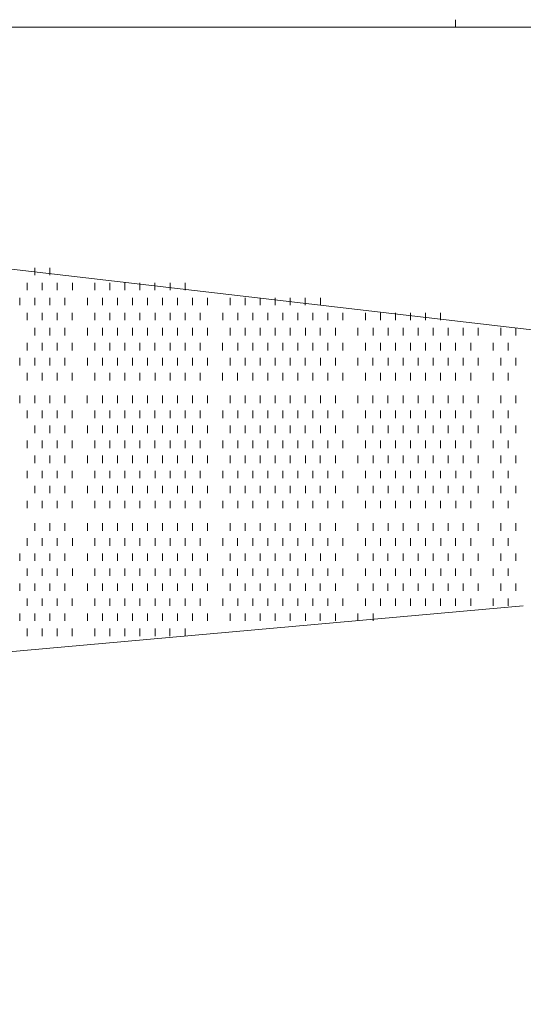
# Model space of a CAD drawing. Extents: x 309 to 1068, y 854 to 1368.
# Tile 70 of 82: x 511.08 to 515.68, y 1016.31 to 1025.3. Entities that reach past the tile are written whole.
import ezdxf

# ---------------------------------------------------------------- set-up
doc = ezdxf.new("R2010")
doc.units = 0
doc.layers.get('0').update_dxf_attribs({"linetype": 'CONTINUOUS'})
doc.layers.add('PDF_Geometry', color=7, linetype='CONTINUOUS', true_color=0xffffff)

msp = doc.modelspace()

# ---------------------------------------------------------------- linework, layer by layer
at = {"lineweight": 20}
msp.add_lwpolyline([(392.768534, 972.043478), (445.95277, 1025.227764), (565.635095, 1025.227764), (565.635095, 1000.111284), (512.450624, 946.926687), (458.442665, 946.926687)], dxfattribs=at)
at = {"layer": 'PDF_Geometry', "color": 252, "lineweight": 5}
for points in [[(515.058375, 1025.227764), (515.058375, 1025.29667)], [(513.891657, 1025.227764), (511.627125, 1025.227764)]]:
    msp.add_lwpolyline(points, dxfattribs=at)
at = {"layer": 'PDF_Geometry', "color": 0, "lineweight": 15}
for points in [[(498.519715, 1024.472976), (516.774247, 1022.345788)], [(515.675964, 1019.943913), (491.108309, 1017.747819), (490.833621, 1017.747819), (490.559402, 1017.679382), (490.284715, 1017.610476), (490.078465, 1017.473132), (489.873152, 1017.405163), (489.667371, 1017.267351), (489.598465, 1017.130007), (489.529559, 1016.992663), (489.461121, 1016.855788), (489.529559, 1016.718444), (489.598465, 1016.581101), (489.735809, 1016.512663), (489.873152, 1016.374851), (490.078465, 1016.306882), (490.353152, 1016.306882)]]:
    msp.add_lwpolyline(points, dxfattribs=at)
at = {"layer": 'PDF_Geometry', "color": 252, "lineweight": 9}
for points in [[(511.215812, 1022.963464), (511.215812, 1023.03237)], [(511.352687, 1022.963464), (511.352687, 1023.03237)], [(511.146626, 1022.826021), (511.146626, 1022.894458)], [(511.283969, 1022.826021), (511.283969, 1022.894458)], [(511.421313, 1022.826021), (511.421313, 1022.894458)], [(511.558657, 1022.826021), (511.558657, 1022.894458)], [(511.764438, 1022.826021), (511.764438, 1022.894458)], [(511.901782, 1022.826021), (511.901782, 1022.894458)], [(512.039126, 1022.826021), (512.039126, 1022.894458)], [(512.176001, 1022.826021), (512.176001, 1022.894458)], [(512.313344, 1022.826021), (512.313344, 1022.894458)], [(512.450688, 1022.826021), (512.450688, 1022.894458)], [(512.588032, 1022.826021), (512.588032, 1022.894458)], [(511.078188, 1022.689146), (511.078188, 1022.757583)], [(511.215532, 1022.689146), (511.215532, 1022.757583)], [(511.352876, 1022.689146), (511.352876, 1022.757583)], [(511.489751, 1022.689146), (511.489751, 1022.757583)], [(511.696001, 1022.689146), (511.696001, 1022.757583)], [(511.832876, 1022.689146), (511.832876, 1022.757583)], [(511.970219, 1022.689146), (511.970219, 1022.757583)], [(512.107563, 1022.689146), (512.107563, 1022.757583)], [(512.244907, 1022.689146), (512.244907, 1022.757583)], [(512.382251, 1022.689146), (512.382251, 1022.757583)], [(512.519126, 1022.689146), (512.519126, 1022.757583)], [(512.656469, 1022.689146), (512.656469, 1022.757583)], [(512.793813, 1022.689146), (512.793813, 1022.757583)], [(512.999594, 1022.689146), (512.999594, 1022.757583)], [(513.136938, 1022.689146), (513.136938, 1022.757583)], [(513.274282, 1022.689146), (513.274282, 1022.757583)], [(513.411626, 1022.689146), (513.411626, 1022.757583)], [(513.548501, 1022.689146), (513.548501, 1022.757583)], [(513.685844, 1022.689146), (513.685844, 1022.757583)], [(513.823188, 1022.689146), (513.823188, 1022.757583)], [(511.146755, 1022.551849), (511.146755, 1022.619818)], [(511.284099, 1022.551849), (511.284099, 1022.619818)], [(511.421443, 1022.551849), (511.421443, 1022.619818)], [(511.558318, 1022.551849), (511.558318, 1022.619818)], [(511.764568, 1022.551849), (511.764568, 1022.619818)], [(511.901443, 1022.551849), (511.901443, 1022.619818)], [(512.039255, 1022.551849), (512.039255, 1022.619818)], [(512.17613, 1022.551849), (512.17613, 1022.619818)], [(512.313474, 1022.551849), (512.313474, 1022.619818)], [(512.450349, 1022.551849), (512.450349, 1022.619818)], [(512.588162, 1022.551849), (512.588162, 1022.619818)], [(512.725037, 1022.551849), (512.725037, 1022.619818)], [(512.931287, 1022.551849), (512.931287, 1022.619818)], [(513.068162, 1022.551849), (513.068162, 1022.619818)], [(513.205505, 1022.551849), (513.205505, 1022.619818)], [(513.342849, 1022.551849), (513.342849, 1022.619818)], [(513.480193, 1022.551849), (513.480193, 1022.619818)], [(513.617068, 1022.551849), (513.617068, 1022.619818)], [(513.75488, 1022.551849), (513.75488, 1022.619818)], [(513.891755, 1022.551849), (513.891755, 1022.619818)], [(514.029099, 1022.551849), (514.029099, 1022.619818)], [(514.23488, 1022.551849), (514.23488, 1022.619818)], [(514.372224, 1022.551849), (514.372224, 1022.619818)], [(514.509099, 1022.551849), (514.509099, 1022.619818)], [(514.646912, 1022.551849), (514.646912, 1022.619818)], [(514.783787, 1022.551849), (514.783787, 1022.619818)], [(514.92113, 1022.551849), (514.92113, 1022.619818)], [(511.215662, 1022.414505), (511.215662, 1022.482943)], [(511.352537, 1022.414505), (511.352537, 1022.482943)], [(511.48988, 1022.414505), (511.48988, 1022.482943)], [(511.69613, 1022.414505), (511.69613, 1022.482943)], [(511.833005, 1022.414505), (511.833005, 1022.482943)], [(511.970349, 1022.414505), (511.970349, 1022.482943)], [(512.107224, 1022.414505), (512.107224, 1022.482943)], [(512.245037, 1022.414505), (512.245037, 1022.482943)], [(512.381912, 1022.414505), (512.381912, 1022.482943)], [(512.519255, 1022.414505), (512.519255, 1022.482943)], [(512.656599, 1022.414505), (512.656599, 1022.482943)], [(512.793474, 1022.414505), (512.793474, 1022.482943)], [(512.999724, 1022.414505), (512.999724, 1022.482943)], [(513.137068, 1022.414505), (513.137068, 1022.482943)], [(513.273943, 1022.414505), (513.273943, 1022.482943)], [(513.411755, 1022.414505), (513.411755, 1022.482943)], [(513.54863, 1022.414505), (513.54863, 1022.482943)], [(513.685974, 1022.414505), (513.685974, 1022.482943)], [(513.822849, 1022.414505), (513.822849, 1022.482943)], [(513.960662, 1022.414505), (513.960662, 1022.482943)], [(514.165974, 1022.414505), (514.165974, 1022.482943)], [(514.303787, 1022.414505), (514.303787, 1022.482943)], [(514.440662, 1022.414505), (514.440662, 1022.482943)], [(514.578005, 1022.414505), (514.578005, 1022.482943)], [(514.715349, 1022.414505), (514.715349, 1022.482943)], [(514.852692, 1022.414505), (514.852692, 1022.482943)], [(514.989567, 1022.414505), (514.989567, 1022.482943)], [(515.12738, 1022.414505), (515.12738, 1022.482943)], [(515.264255, 1022.414505), (515.264255, 1022.482943)], [(515.470505, 1022.414505), (515.470505, 1022.482943)], [(515.60738, 1022.414505), (515.60738, 1022.482943)], [(511.146999, 1022.277019), (511.146999, 1022.345456)], [(511.283874, 1022.277019), (511.283874, 1022.345456)], [(511.421218, 1022.277019), (511.421218, 1022.345456)], [(511.558561, 1022.277019), (511.558561, 1022.345456)], [(511.764343, 1022.277019), (511.764343, 1022.345456)], [(511.901686, 1022.277019), (511.901686, 1022.345456)], [(512.03903, 1022.277019), (512.03903, 1022.345456)], [(512.176374, 1022.277019), (512.176374, 1022.345456)], [(512.313249, 1022.277019), (512.313249, 1022.345456)], [(512.450593, 1022.277019), (512.450593, 1022.345456)], [(512.587936, 1022.277019), (512.587936, 1022.345456)], [(512.72528, 1022.277019), (512.72528, 1022.345456)], [(512.931061, 1022.277019), (512.931061, 1022.345456)], [(513.068405, 1022.277019), (513.068405, 1022.345456)], [(513.205749, 1022.277019), (513.205749, 1022.345456)], [(513.342624, 1022.277019), (513.342624, 1022.345456)], [(513.479968, 1022.277019), (513.479968, 1022.345456)], [(513.617311, 1022.277019), (513.617311, 1022.345456)], [(513.754655, 1022.277019), (513.754655, 1022.345456)], [(513.891999, 1022.277019), (513.891999, 1022.345456)], [(514.028874, 1022.277019), (514.028874, 1022.345456)], [(514.235124, 1022.277019), (514.235124, 1022.345456)], [(514.371999, 1022.277019), (514.371999, 1022.345456)], [(514.509343, 1022.277019), (514.509343, 1022.345456)], [(514.646686, 1022.277019), (514.646686, 1022.345456)], [(514.78403, 1022.277019), (514.78403, 1022.345456)], [(514.921374, 1022.277019), (514.921374, 1022.345456)], [(515.058249, 1022.277019), (515.058249, 1022.345456)], [(515.195593, 1022.277019), (515.195593, 1022.345456)], [(515.401374, 1022.277019), (515.401374, 1022.345456)], [(515.538718, 1022.277019), (515.538718, 1022.345456)], [(511.078093, 1022.139675), (511.078093, 1022.208581)], [(511.215436, 1022.139675), (511.215436, 1022.208581)], [(511.35278, 1022.139675), (511.35278, 1022.208581)], [(511.490124, 1022.139675), (511.490124, 1022.208581)], [(511.695905, 1022.139675), (511.695905, 1022.208581)], [(511.833249, 1022.139675), (511.833249, 1022.208581)], [(511.970124, 1022.139675), (511.970124, 1022.208581)], [(512.107468, 1022.139675), (512.107468, 1022.208581)], [(512.244811, 1022.139675), (512.244811, 1022.208581)], [(512.381686, 1022.139675), (512.381686, 1022.208581)], [(512.519499, 1022.139675), (512.519499, 1022.208581)], [(512.656374, 1022.139675), (512.656374, 1022.208581)], [(512.793718, 1022.139675), (512.793718, 1022.208581)], [(512.999499, 1022.139675), (512.999499, 1022.208581)], [(513.136843, 1022.139675), (513.136843, 1022.208581)], [(513.274186, 1022.139675), (513.274186, 1022.208581)], [(513.41153, 1022.139675), (513.41153, 1022.208581)], [(513.548874, 1022.139675), (513.548874, 1022.208581)], [(513.685749, 1022.139675), (513.685749, 1022.208581)], [(513.823093, 1022.139675), (513.823093, 1022.208581)], [(513.960436, 1022.139675), (513.960436, 1022.208581)], [(514.166218, 1022.139675), (514.166218, 1022.208581)], [(514.303561, 1022.139675), (514.303561, 1022.208581)], [(514.440905, 1022.139675), (514.440905, 1022.208581)], [(514.578249, 1022.139675), (514.578249, 1022.208581)], [(514.715124, 1022.139675), (514.715124, 1022.208581)], [(514.852467, 1022.139675), (514.852467, 1022.208581)], [(514.989811, 1022.139675), (514.989811, 1022.208581)], [(515.127155, 1022.139675), (515.127155, 1022.208581)], [(515.264499, 1022.139675), (515.264499, 1022.208581)], [(515.47028, 1022.139675), (515.47028, 1022.208581)], [(515.607623, 1022.139675), (515.607623, 1022.208581)], [(511.147086, 1022.002815), (511.147086, 1022.071252)], [(511.283961, 1022.002815), (511.283961, 1022.071252)], [(511.421305, 1022.002815), (511.421305, 1022.071252)], [(511.558649, 1022.002815), (511.558649, 1022.071252)], [(511.76443, 1022.002815), (511.76443, 1022.071252)], [(511.901774, 1022.002815), (511.901774, 1022.071252)], [(512.039118, 1022.002815), (512.039118, 1022.071252)], [(512.175993, 1022.002815), (512.175993, 1022.071252)], [(512.313805, 1022.002815), (512.313805, 1022.071252)], [(512.45068, 1022.002815), (512.45068, 1022.071252)], [(512.588024, 1022.002815), (512.588024, 1022.071252)], [(512.724899, 1022.002815), (512.724899, 1022.071252)], [(512.931149, 1022.002815), (512.931149, 1022.071252)], [(513.068024, 1022.002815), (513.068024, 1022.071252)], [(513.205836, 1022.002815), (513.205836, 1022.071252)], [(513.342711, 1022.002815), (513.342711, 1022.071252)], [(513.480055, 1022.002815), (513.480055, 1022.071252)], [(513.617399, 1022.002815), (513.617399, 1022.071252)], [(513.754743, 1022.002815), (513.754743, 1022.071252)], [(513.891618, 1022.002815), (513.891618, 1022.071252)], [(514.02943, 1022.002815), (514.02943, 1022.071252)], [(514.234743, 1022.002815), (514.234743, 1022.071252)], [(514.372086, 1022.002815), (514.372086, 1022.071252)], [(514.50943, 1022.002815), (514.50943, 1022.071252)], [(514.646774, 1022.002815), (514.646774, 1022.071252)], [(514.783649, 1022.002815), (514.783649, 1022.071252)], [(514.921461, 1022.002815), (514.921461, 1022.071252)], [(515.058336, 1022.002815), (515.058336, 1022.071252)], [(515.19568, 1022.002815), (515.19568, 1022.071252)], [(515.401461, 1022.002815), (515.401461, 1022.071252)], [(515.538805, 1022.002815), (515.538805, 1022.071252)], [(511.07818, 1021.796565), (511.07818, 1021.865471)], [(511.215524, 1021.796565), (511.215524, 1021.865471)], [(511.352399, 1021.796565), (511.352399, 1021.865471)], [(511.490211, 1021.796565), (511.490211, 1021.865471)], [(511.695524, 1021.796565), (511.695524, 1021.865471)], [(511.832868, 1021.796565), (511.832868, 1021.865471)], [(511.970211, 1021.796565), (511.970211, 1021.865471)], [(512.107555, 1021.796565), (512.107555, 1021.865471)], [(512.244899, 1021.796565), (512.244899, 1021.865471)], [(512.381774, 1021.796565), (512.381774, 1021.865471)], [(512.519118, 1021.796565), (512.519118, 1021.865471)], [(512.656461, 1021.796565), (512.656461, 1021.865471)], [(512.793805, 1021.796565), (512.793805, 1021.865471)], [(512.999586, 1021.796565), (512.999586, 1021.865471)], [(513.13693, 1021.796565), (513.13693, 1021.865471)], [(513.274274, 1021.796565), (513.274274, 1021.865471)], [(513.411149, 1021.796565), (513.411149, 1021.865471)], [(513.548493, 1021.796565), (513.548493, 1021.865471)], [(513.685836, 1021.796565), (513.685836, 1021.865471)], [(513.82318, 1021.796565), (513.82318, 1021.865471)], [(513.960524, 1021.796565), (513.960524, 1021.865471)], [(514.166305, 1021.796565), (514.166305, 1021.865471)], [(514.303649, 1021.796565), (514.303649, 1021.865471)], [(514.440524, 1021.796565), (514.440524, 1021.865471)], [(514.578336, 1021.796565), (514.578336, 1021.865471)], [(514.715211, 1021.796565), (514.715211, 1021.865471)], [(514.852555, 1021.796565), (514.852555, 1021.865471)], [(514.989899, 1021.796565), (514.989899, 1021.865471)], [(515.126774, 1021.796565), (515.126774, 1021.865471)], [(515.264118, 1021.796565), (515.264118, 1021.865471)], [(515.470368, 1021.796565), (515.470368, 1021.865471)], [(515.607243, 1021.796565), (515.607243, 1021.865471)], [(511.147086, 1021.65969), (511.147086, 1021.728127)], [(511.283961, 1021.65969), (511.283961, 1021.728127)], [(511.421305, 1021.65969), (511.421305, 1021.728127)], [(511.558649, 1021.65969), (511.558649, 1021.728127)], [(511.76443, 1021.65969), (511.76443, 1021.728127)], [(511.901623, 1021.659682), (511.901623, 1021.728119)], [(512.038966, 1021.659682), (512.038966, 1021.728119)], [(512.17631, 1021.659682), (512.17631, 1021.728119)], [(512.313185, 1021.659682), (512.313185, 1021.728119)], [(512.450529, 1021.659682), (512.450529, 1021.728119)], [(512.587873, 1021.659682), (512.587873, 1021.728119)], [(512.725216, 1021.659682), (512.725216, 1021.728119)], [(512.931466, 1021.659682), (512.931466, 1021.728119)], [(513.068341, 1021.659682), (513.068341, 1021.728119)], [(513.205685, 1021.659682), (513.205685, 1021.728119)], [(513.34256, 1021.659682), (513.34256, 1021.728119)], [(513.480373, 1021.659682), (513.480373, 1021.728119)], [(513.617248, 1021.659682), (513.617248, 1021.728119)], [(513.754591, 1021.659682), (513.754591, 1021.728119)], [(513.891935, 1021.659682), (513.891935, 1021.728119)], [(514.02881, 1021.659682), (514.02881, 1021.728119)], [(514.23506, 1021.659682), (514.23506, 1021.728119)], [(514.371935, 1021.659682), (514.371935, 1021.728119)], [(514.509279, 1021.659682), (514.509279, 1021.728119)], [(514.647091, 1021.659682), (514.647091, 1021.728119)], [(514.783966, 1021.659682), (514.783966, 1021.728119)], [(514.92131, 1021.659682), (514.92131, 1021.728119)], [(515.058185, 1021.659682), (515.058185, 1021.728119)], [(515.195998, 1021.659682), (515.195998, 1021.728119)], [(515.40131, 1021.659682), (515.40131, 1021.728119)], [(515.538654, 1021.659682), (515.538654, 1021.728119)], [(511.215841, 1021.522338), (511.215841, 1021.590775)], [(511.352716, 1021.522338), (511.352716, 1021.590775)], [(511.49006, 1021.522338), (511.49006, 1021.590775)], [(511.695841, 1021.522338), (511.695841, 1021.590775)], [(511.833185, 1021.522338), (511.833185, 1021.590775)], [(511.97006, 1021.522338), (511.97006, 1021.590775)], [(512.107404, 1021.522338), (512.107404, 1021.590775)], [(512.244748, 1021.522338), (512.244748, 1021.590775)], [(512.382091, 1021.522338), (512.382091, 1021.590775)], [(512.519435, 1021.522338), (512.519435, 1021.590775)], [(512.65631, 1021.522338), (512.65631, 1021.590775)], [(512.793654, 1021.522338), (512.793654, 1021.590775)], [(512.999435, 1021.522338), (512.999435, 1021.590775)], [(513.136779, 1021.522338), (513.136779, 1021.590775)], [(513.274123, 1021.522338), (513.274123, 1021.590775)], [(513.411466, 1021.522338), (513.411466, 1021.590775)], [(513.54881, 1021.522338), (513.54881, 1021.590775)], [(513.685685, 1021.522338), (513.685685, 1021.590775)], [(513.823029, 1021.522338), (513.823029, 1021.590775)], [(513.960373, 1021.522338), (513.960373, 1021.590775)], [(514.166154, 1021.522338), (514.166154, 1021.590775)], [(514.303498, 1021.522338), (514.303498, 1021.590775)], [(514.440841, 1021.522338), (514.440841, 1021.590775)], [(514.578185, 1021.522338), (514.578185, 1021.590775)], [(514.71506, 1021.522338), (514.71506, 1021.590775)], [(514.852404, 1021.522338), (514.852404, 1021.590775)], [(514.989748, 1021.522338), (514.989748, 1021.590775)], [(515.127091, 1021.522338), (515.127091, 1021.590775)], [(515.264435, 1021.522338), (515.264435, 1021.590775)], [(515.470216, 1021.522338), (515.470216, 1021.590775)], [(515.60756, 1021.522338), (515.60756, 1021.590775)], [(511.146935, 1021.384994), (511.146935, 1021.453432)], [(511.28381, 1021.384994), (511.28381, 1021.453432)], [(511.421154, 1021.384994), (511.421154, 1021.453432)], [(511.558498, 1021.384994), (511.558498, 1021.453432)], [(511.764748, 1021.384994), (511.764748, 1021.453432)], [(511.901623, 1021.384994), (511.901623, 1021.453432)], [(512.038966, 1021.384994), (512.038966, 1021.453432)], [(512.17631, 1021.384994), (512.17631, 1021.453432)], [(512.313185, 1021.384994), (512.313185, 1021.453432)], [(512.450529, 1021.384994), (512.450529, 1021.453432)], [(512.587873, 1021.384994), (512.587873, 1021.453432)], [(512.725216, 1021.384994), (512.725216, 1021.453432)], [(512.931466, 1021.384994), (512.931466, 1021.453432)], [(513.068341, 1021.384994), (513.068341, 1021.453432)], [(513.205685, 1021.384994), (513.205685, 1021.453432)], [(513.34256, 1021.384994), (513.34256, 1021.453432)], [(513.480373, 1021.384994), (513.480373, 1021.453432)], [(513.617248, 1021.384994), (513.617248, 1021.453432)], [(513.754591, 1021.384994), (513.754591, 1021.453432)], [(513.891935, 1021.384994), (513.891935, 1021.453432)], [(514.02881, 1021.384994), (514.02881, 1021.453432)], [(514.23506, 1021.384994), (514.23506, 1021.453432)], [(514.371935, 1021.384994), (514.371935, 1021.453432)], [(514.509279, 1021.384994), (514.509279, 1021.453432)], [(514.647091, 1021.384994), (514.647091, 1021.453432)], [(514.783966, 1021.384994), (514.783966, 1021.453432)], [(514.92131, 1021.384994), (514.92131, 1021.453432)], [(515.058185, 1021.384994), (515.058185, 1021.453432)], [(515.195998, 1021.384994), (515.195998, 1021.453432)], [(515.40131, 1021.384994), (515.40131, 1021.453432)], [(515.538654, 1021.384994), (515.538654, 1021.453432)], [(511.215656, 1021.247837), (511.215656, 1021.316743)], [(511.352531, 1021.247837), (511.352531, 1021.316743)], [(511.489875, 1021.247837), (511.489875, 1021.316743)], [(511.696125, 1021.247837), (511.696125, 1021.316743)], [(511.833, 1021.247837), (511.833, 1021.316743)], [(511.970343, 1021.247837), (511.970343, 1021.316743)], [(512.107218, 1021.247837), (512.107218, 1021.316743)], [(512.245031, 1021.247837), (512.245031, 1021.316743)], [(512.381906, 1021.247837), (512.381906, 1021.316743)], [(512.51925, 1021.247837), (512.51925, 1021.316743)], [(512.656593, 1021.247837), (512.656593, 1021.316743)], [(512.793468, 1021.247837), (512.793468, 1021.316743)], [(512.999718, 1021.247837), (512.999718, 1021.316743)], [(513.137062, 1021.247837), (513.137062, 1021.316743)], [(513.273937, 1021.247837), (513.273937, 1021.316743)], [(513.41175, 1021.247837), (513.41175, 1021.316743)], [(513.548625, 1021.247837), (513.548625, 1021.316743)], [(513.685968, 1021.247837), (513.685968, 1021.316743)], [(513.822843, 1021.247837), (513.822843, 1021.316743)], [(513.960656, 1021.247837), (513.960656, 1021.316743)], [(514.165968, 1021.247837), (514.165968, 1021.316743)], [(514.303781, 1021.247837), (514.303781, 1021.316743)], [(514.440656, 1021.247837), (514.440656, 1021.316743)], [(514.578, 1021.247837), (514.578, 1021.316743)], [(514.715343, 1021.247837), (514.715343, 1021.316743)], [(514.852687, 1021.247837), (514.852687, 1021.316743)], [(514.989562, 1021.247837), (514.989562, 1021.316743)], [(515.127375, 1021.247837), (515.127375, 1021.316743)], [(515.26425, 1021.247837), (515.26425, 1021.316743)], [(515.4705, 1021.247837), (515.4705, 1021.316743)], [(515.607375, 1021.247837), (515.607375, 1021.316743)], [(511.14675, 1021.110493), (511.14675, 1021.178931)], [(511.284093, 1021.110493), (511.284093, 1021.178931)], [(511.421437, 1021.110493), (511.421437, 1021.178931)], [(511.558312, 1021.110493), (511.558312, 1021.178931)], [(511.764562, 1021.110493), (511.764562, 1021.178931)], [(511.901437, 1021.110493), (511.901437, 1021.178931)], [(512.03925, 1021.110493), (512.03925, 1021.178931)], [(512.176125, 1021.110493), (512.176125, 1021.178931)], [(512.313468, 1021.110493), (512.313468, 1021.178931)], [(512.450343, 1021.110493), (512.450343, 1021.178931)], [(512.588156, 1021.110493), (512.588156, 1021.178931)], [(512.725031, 1021.110493), (512.725031, 1021.178931)], [(512.931281, 1021.110493), (512.931281, 1021.178931)], [(513.068156, 1021.110493), (513.068156, 1021.178931)], [(513.2055, 1021.110493), (513.2055, 1021.178931)], [(513.342843, 1021.110493), (513.342843, 1021.178931)], [(513.480187, 1021.110493), (513.480187, 1021.178931)], [(513.617062, 1021.110493), (513.617062, 1021.178931)], [(513.754875, 1021.110493), (513.754875, 1021.178931)], [(513.89175, 1021.110493), (513.89175, 1021.178931)], [(514.029093, 1021.110493), (514.029093, 1021.178931)], [(514.234875, 1021.110493), (514.234875, 1021.178931)], [(514.372218, 1021.110493), (514.372218, 1021.178931)], [(514.509093, 1021.110493), (514.509093, 1021.178931)], [(514.646906, 1021.110493), (514.646906, 1021.178931)], [(514.783781, 1021.110493), (514.783781, 1021.178931)], [(514.921125, 1021.110493), (514.921125, 1021.178931)], [(515.058468, 1021.110493), (515.058468, 1021.178931)], [(515.195812, 1021.110493), (515.195812, 1021.178931)], [(515.401593, 1021.110493), (515.401593, 1021.178931)], [(515.538468, 1021.110493), (515.538468, 1021.178931)], [(511.215656, 1020.973618), (511.215656, 1021.041587)], [(511.352531, 1020.973618), (511.352531, 1021.041587)], [(511.489875, 1020.973618), (511.489875, 1021.041587)], [(511.696125, 1020.973618), (511.696125, 1021.041587)], [(511.833, 1020.973618), (511.833, 1021.041587)], [(511.970343, 1020.973618), (511.970343, 1021.041587)], [(512.107218, 1020.973618), (512.107218, 1021.041587)], [(512.245031, 1020.973618), (512.245031, 1021.041587)], [(512.381902, 1020.973337), (512.381902, 1021.041774)], [(512.519246, 1020.973337), (512.519246, 1021.041774)], [(512.65659, 1020.973337), (512.65659, 1021.041774)], [(512.793465, 1020.973337), (512.793465, 1021.041774)], [(512.999715, 1020.973337), (512.999715, 1021.041774)], [(513.137059, 1020.973337), (513.137059, 1021.041774)], [(513.273934, 1020.973337), (513.273934, 1021.041774)], [(513.411746, 1020.973337), (513.411746, 1021.041774)], [(513.548621, 1020.973337), (513.548621, 1021.041774)], [(513.685965, 1020.973337), (513.685965, 1021.041774)], [(513.82284, 1020.973337), (513.82284, 1021.041774)], [(513.960652, 1020.973337), (513.960652, 1021.041774)], [(514.165965, 1020.973337), (514.165965, 1021.041774)], [(514.303777, 1020.973337), (514.303777, 1021.041774)], [(514.440652, 1020.973337), (514.440652, 1021.041774)], [(514.577996, 1020.973337), (514.577996, 1021.041774)], [(514.71534, 1020.973337), (514.71534, 1021.041774)], [(514.852684, 1020.973337), (514.852684, 1021.041774)], [(514.989559, 1020.973337), (514.989559, 1021.041774)], [(515.127371, 1020.973337), (515.127371, 1021.041774)], [(515.264246, 1020.973337), (515.264246, 1021.041774)], [(515.470496, 1020.973337), (515.470496, 1021.041774)], [(515.607371, 1020.973337), (515.607371, 1021.041774)], [(511.146746, 1020.836462), (511.146746, 1020.90443)], [(511.28409, 1020.836462), (511.28409, 1020.90443)], [(511.421434, 1020.836462), (511.421434, 1020.90443)], [(511.558309, 1020.836462), (511.558309, 1020.90443)], [(511.764559, 1020.836462), (511.764559, 1020.90443)], [(511.901434, 1020.836462), (511.901434, 1020.90443)], [(512.039246, 1020.836462), (512.039246, 1020.90443)], [(512.176121, 1020.836462), (512.176121, 1020.90443)], [(512.313465, 1020.836462), (512.313465, 1020.90443)], [(512.45034, 1020.836462), (512.45034, 1020.90443)], [(512.588152, 1020.836462), (512.588152, 1020.90443)], [(512.725027, 1020.836462), (512.725027, 1020.90443)], [(512.931277, 1020.836462), (512.931277, 1020.90443)], [(513.068152, 1020.836462), (513.068152, 1020.90443)], [(513.205496, 1020.836462), (513.205496, 1020.90443)], [(513.34284, 1020.836462), (513.34284, 1020.90443)], [(513.480184, 1020.836462), (513.480184, 1020.90443)], [(513.617059, 1020.836462), (513.617059, 1020.90443)], [(513.754871, 1020.836462), (513.754871, 1020.90443)], [(513.891746, 1020.836462), (513.891746, 1020.90443)], [(514.02909, 1020.836462), (514.02909, 1020.90443)], [(514.234871, 1020.836462), (514.234871, 1020.90443)], [(514.372215, 1020.836462), (514.372215, 1020.90443)], [(514.50909, 1020.836462), (514.50909, 1020.90443)], [(514.646902, 1020.836462), (514.646902, 1020.90443)], [(514.783777, 1020.836462), (514.783777, 1020.90443)], [(514.921121, 1020.836462), (514.921121, 1020.90443)], [(515.058465, 1020.836462), (515.058465, 1020.90443)], [(515.195809, 1020.836462), (515.195809, 1020.90443)], [(515.40159, 1020.836462), (515.40159, 1020.90443)], [(515.538465, 1020.836462), (515.538465, 1020.90443)], [(511.215652, 1020.630212), (511.215652, 1020.698649)], [(511.352527, 1020.630212), (511.352527, 1020.698649)], [(511.489871, 1020.630212), (511.489871, 1020.698649)], [(511.696121, 1020.630212), (511.696121, 1020.698649)], [(511.832996, 1020.630212), (511.832996, 1020.698649)], [(511.97034, 1020.630212), (511.97034, 1020.698649)], [(512.107215, 1020.630212), (512.107215, 1020.698649)], [(512.245027, 1020.630212), (512.245027, 1020.698649)], [(512.381902, 1020.630212), (512.381902, 1020.698649)], [(512.519246, 1020.630212), (512.519246, 1020.698649)], [(512.65659, 1020.630212), (512.65659, 1020.698649)], [(512.793465, 1020.630212), (512.793465, 1020.698649)], [(512.999715, 1020.630212), (512.999715, 1020.698649)], [(513.137059, 1020.630212), (513.137059, 1020.698649)], [(513.273934, 1020.630212), (513.273934, 1020.698649)], [(513.411746, 1020.630212), (513.411746, 1020.698649)], [(513.548621, 1020.630212), (513.548621, 1020.698649)], [(513.685965, 1020.630212), (513.685965, 1020.698649)], [(513.82284, 1020.630212), (513.82284, 1020.698649)], [(513.960652, 1020.630212), (513.960652, 1020.698649)], [(514.165965, 1020.630212), (514.165965, 1020.698649)], [(514.303777, 1020.630212), (514.303777, 1020.698649)], [(514.440652, 1020.630212), (514.440652, 1020.698649)], [(514.577996, 1020.630212), (514.577996, 1020.698649)], [(514.71534, 1020.630212), (514.71534, 1020.698649)], [(514.852684, 1020.630212), (514.852684, 1020.698649)], [(514.989559, 1020.630212), (514.989559, 1020.698649)], [(515.127371, 1020.630212), (515.127371, 1020.698649)], [(515.264246, 1020.630212), (515.264246, 1020.698649)], [(515.470496, 1020.630212), (515.470496, 1020.698649)], [(515.607371, 1020.630212), (515.607371, 1020.698649)], [(511.146715, 1020.492785), (511.146715, 1020.561691)], [(511.284059, 1020.492785), (511.284059, 1020.561691)], [(511.421403, 1020.492785), (511.421403, 1020.561691)], [(511.558747, 1020.492785), (511.558747, 1020.561691)], [(511.764528, 1020.492785), (511.764528, 1020.561691)], [(511.901872, 1020.492785), (511.901872, 1020.561691)], [(512.038747, 1020.492785), (512.038747, 1020.561691)], [(512.17609, 1020.492785), (512.17609, 1020.561691)], [(512.313434, 1020.492785), (512.313434, 1020.561691)], [(512.450778, 1020.492785), (512.450778, 1020.561691)], [(512.588122, 1020.492785), (512.588122, 1020.561691)], [(512.724997, 1020.492785), (512.724997, 1020.561691)], [(512.931247, 1020.492785), (512.931247, 1020.561691)], [(513.068122, 1020.492785), (513.068122, 1020.561691)], [(513.205934, 1020.492785), (513.205934, 1020.561691)], [(513.342809, 1020.492785), (513.342809, 1020.561691)], [(513.480153, 1020.492785), (513.480153, 1020.561691)], [(513.617497, 1020.492785), (513.617497, 1020.561691)], [(513.754372, 1020.492785), (513.754372, 1020.561691)], [(513.891715, 1020.492785), (513.891715, 1020.561691)], [(514.029059, 1020.492785), (514.029059, 1020.561691)], [(514.23484, 1020.492785), (514.23484, 1020.561691)], [(514.372184, 1020.492785), (514.372184, 1020.561691)], [(514.509528, 1020.492785), (514.509528, 1020.561691)], [(514.646872, 1020.492785), (514.646872, 1020.561691)], [(514.783747, 1020.492785), (514.783747, 1020.561691)], [(514.921559, 1020.492785), (514.921559, 1020.561691)], [(515.058434, 1020.492785), (515.058434, 1020.561691)], [(515.195778, 1020.492785), (515.195778, 1020.561691)], [(515.401559, 1020.492785), (515.401559, 1020.561691)], [(515.538903, 1020.492785), (515.538903, 1020.561691)], [(511.078278, 1020.355441), (511.078278, 1020.423878)], [(511.215622, 1020.355441), (511.215622, 1020.423878)], [(511.352497, 1020.355441), (511.352497, 1020.423878)], [(511.490309, 1020.355441), (511.490309, 1020.423878)], [(511.695622, 1020.355441), (511.695622, 1020.423878)], [(511.832965, 1020.355441), (511.832965, 1020.423878)], [(511.970309, 1020.355441), (511.970309, 1020.423878)], [(512.107653, 1020.355441), (512.107653, 1020.423878)], [(512.244997, 1020.355441), (512.244997, 1020.423878)], [(512.381872, 1020.355441), (512.381872, 1020.423878)], [(512.519215, 1020.355441), (512.519215, 1020.423878)], [(512.656559, 1020.355441), (512.656559, 1020.423878)], [(512.793903, 1020.355441), (512.793903, 1020.423878)], [(512.999684, 1020.355441), (512.999684, 1020.423878)], [(513.137028, 1020.355441), (513.137028, 1020.423878)], [(513.274372, 1020.355441), (513.274372, 1020.423878)], [(513.411247, 1020.355441), (513.411247, 1020.423878)], [(513.54859, 1020.355441), (513.54859, 1020.423878)], [(513.685934, 1020.355441), (513.685934, 1020.423878)], [(513.823278, 1020.355441), (513.823278, 1020.423878)], [(513.960622, 1020.355441), (513.960622, 1020.423878)], [(514.166403, 1020.355441), (514.166403, 1020.423878)], [(514.303747, 1020.355441), (514.303747, 1020.423878)], [(514.440622, 1020.355441), (514.440622, 1020.423878)], [(514.577965, 1020.355441), (514.577965, 1020.423878)], [(514.715309, 1020.355441), (514.715309, 1020.423878)], [(514.852653, 1020.355441), (514.852653, 1020.423878)], [(514.989997, 1020.355441), (514.989997, 1020.423878)], [(515.126872, 1020.355441), (515.126872, 1020.423878)], [(515.264215, 1020.355441), (515.264215, 1020.423878)], [(515.469997, 1020.355441), (515.469997, 1020.423878)], [(515.60734, 1020.355441), (515.60734, 1020.423878)], [(511.146715, 1020.218566), (511.146715, 1020.287003)], [(511.284059, 1020.218566), (511.284059, 1020.287003)], [(511.421403, 1020.218566), (511.421403, 1020.287003)], [(511.558747, 1020.218566), (511.558747, 1020.287003)], [(511.764528, 1020.218566), (511.764528, 1020.287003)], [(511.901872, 1020.218566), (511.901872, 1020.287003)], [(512.038747, 1020.218566), (512.038747, 1020.287003)], [(512.17609, 1020.218566), (512.17609, 1020.287003)], [(512.313434, 1020.218566), (512.313434, 1020.287003)], [(512.450778, 1020.218566), (512.450778, 1020.287003)], [(512.588122, 1020.218566), (512.588122, 1020.287003)], [(512.724997, 1020.218566), (512.724997, 1020.287003)], [(512.931247, 1020.218566), (512.931247, 1020.287003)], [(513.068122, 1020.218566), (513.068122, 1020.287003)], [(513.205934, 1020.218566), (513.205934, 1020.287003)], [(513.342809, 1020.218566), (513.342809, 1020.287003)], [(513.480153, 1020.218566), (513.480153, 1020.287003)], [(513.617497, 1020.218566), (513.617497, 1020.287003)], [(513.754372, 1020.218566), (513.754372, 1020.287003)], [(513.891715, 1020.218566), (513.891715, 1020.287003)], [(514.029059, 1020.218566), (514.029059, 1020.287003)], [(514.23484, 1020.218566), (514.23484, 1020.287003)], [(514.372184, 1020.218566), (514.372184, 1020.287003)], [(514.509528, 1020.218566), (514.509528, 1020.287003)], [(514.646872, 1020.218566), (514.646872, 1020.287003)], [(514.783747, 1020.218566), (514.783747, 1020.287003)], [(514.921559, 1020.218566), (514.921559, 1020.287003)], [(515.058434, 1020.218566), (515.058434, 1020.287003)], [(515.195776, 1020.218227), (515.195776, 1020.286664)], [(515.401557, 1020.218227), (515.401557, 1020.286664)], [(515.538432, 1020.218227), (515.538432, 1020.286664)], [(511.078276, 1020.080883), (511.078276, 1020.149789)], [(511.215619, 1020.080883), (511.215619, 1020.149789)], [(511.352963, 1020.080883), (511.352963, 1020.149789)], [(511.489838, 1020.080883), (511.489838, 1020.149789)], [(511.696088, 1020.080883), (511.696088, 1020.149789)], [(511.832963, 1020.080883), (511.832963, 1020.149789)], [(511.970307, 1020.080883), (511.970307, 1020.149789)], [(512.107182, 1020.080883), (512.107182, 1020.149789)], [(512.244994, 1020.080883), (512.244994, 1020.149789)], [(512.381869, 1020.080883), (512.381869, 1020.149789)], [(512.519213, 1020.080883), (512.519213, 1020.149789)], [(512.656557, 1020.080883), (512.656557, 1020.149789)], [(512.793901, 1020.080883), (512.793901, 1020.149789)], [(512.999682, 1020.080883), (512.999682, 1020.149789)], [(513.137026, 1020.080883), (513.137026, 1020.149789)], [(513.273901, 1020.080883), (513.273901, 1020.149789)], [(513.411713, 1020.080883), (513.411713, 1020.149789)], [(513.548588, 1020.080883), (513.548588, 1020.149789)], [(513.685932, 1020.080883), (513.685932, 1020.149789)], [(513.822807, 1020.080883), (513.822807, 1020.149789)], [(513.960619, 1020.080883), (513.960619, 1020.149789)], [(514.165932, 1020.080883), (514.165932, 1020.149789)], [(514.303744, 1020.080883), (514.303744, 1020.149789)], [(514.440619, 1020.080883), (514.440619, 1020.149789)], [(514.577963, 1020.080883), (514.577963, 1020.149789)], [(514.715307, 1020.080883), (514.715307, 1020.149789)], [(514.852651, 1020.080883), (514.852651, 1020.149789)], [(514.989526, 1020.080883), (514.989526, 1020.149789)], [(515.127338, 1020.080883), (515.127338, 1020.149789)], [(515.264213, 1020.080883), (515.264213, 1020.149789)], [(515.470463, 1020.080883), (515.470463, 1020.149789)], [(515.607338, 1020.080883), (515.607338, 1020.149789)], [(511.146713, 1019.944008), (511.146713, 1020.012446)], [(511.284057, 1019.944008), (511.284057, 1020.012446)], [(511.421401, 1019.944008), (511.421401, 1020.012446)], [(511.558276, 1019.944008), (511.558276, 1020.012446)], [(511.764526, 1019.944008), (511.764526, 1020.012446)], [(511.901401, 1019.944008), (511.901401, 1020.012446)], [(512.039213, 1019.944008), (512.039213, 1020.012446)], [(512.176088, 1019.944008), (512.176088, 1020.012446)], [(512.313432, 1019.944008), (512.313432, 1020.012446)], [(512.450307, 1019.944008), (512.450307, 1020.012446)], [(512.588119, 1019.944008), (512.588119, 1020.012446)], [(512.724994, 1019.944008), (512.724994, 1020.012446)], [(512.931244, 1019.944008), (512.931244, 1020.012446)], [(513.068588, 1019.944008), (513.068588, 1020.012446)], [(513.205463, 1019.944008), (513.205463, 1020.012446)], [(513.342807, 1019.944008), (513.342807, 1020.012446)], [(513.480151, 1019.944008), (513.480151, 1020.012446)], [(513.617026, 1019.944008), (513.617026, 1020.012446)], [(513.754838, 1019.944008), (513.754838, 1020.012446)], [(513.891713, 1019.944008), (513.891713, 1020.012446)], [(514.029057, 1019.944008), (514.029057, 1020.012446)], [(514.234838, 1019.944008), (514.234838, 1020.012446)], [(514.372182, 1019.944008), (514.372182, 1020.012446)], [(514.509526, 1019.944008), (514.509526, 1020.012446)], [(514.646869, 1019.944008), (514.646869, 1020.012446)], [(514.784213, 1019.944008), (514.784213, 1020.012446)], [(514.921088, 1019.944008), (514.921088, 1020.012446)], [(515.058432, 1019.944008), (515.058432, 1020.012446)], [(515.195776, 1019.944008), (515.195776, 1020.012446)], [(515.401557, 1019.944008), (515.401557, 1020.012446)], [(515.538432, 1019.944008), (515.538432, 1020.012446)], [(511.078276, 1019.806664), (511.078276, 1019.875102)], [(511.215619, 1019.806664), (511.215619, 1019.875102)], [(511.352963, 1019.806664), (511.352963, 1019.875102)], [(511.489838, 1019.806664), (511.489838, 1019.875102)], [(511.696088, 1019.806664), (511.696088, 1019.875102)], [(511.832963, 1019.806664), (511.832963, 1019.875102)], [(511.970307, 1019.806664), (511.970307, 1019.875102)], [(512.107182, 1019.806664), (512.107182, 1019.875102)], [(512.244994, 1019.806664), (512.244994, 1019.875102)], [(512.381869, 1019.806664), (512.381869, 1019.875102)], [(512.519213, 1019.806664), (512.519213, 1019.875102)], [(512.656557, 1019.806664), (512.656557, 1019.875102)], [(512.793901, 1019.806664), (512.793901, 1019.875102)], [(512.999682, 1019.806664), (512.999682, 1019.875102)], [(513.137026, 1019.806664), (513.137026, 1019.875102)], [(513.273901, 1019.806664), (513.273901, 1019.875102)], [(513.411713, 1019.806664), (513.411713, 1019.875102)], [(513.548588, 1019.806664), (513.548588, 1019.875102)], [(513.685932, 1019.806664), (513.685932, 1019.875102)], [(513.822807, 1019.806664), (513.822807, 1019.875102)], [(513.960619, 1019.806664), (513.960619, 1019.875102)], [(514.165932, 1019.806664), (514.165932, 1019.875102)], [(514.303744, 1019.806664), (514.303744, 1019.875102)], [(511.146713, 1019.669321), (511.146713, 1019.737758)], [(511.284057, 1019.669321), (511.284057, 1019.737758)], [(511.421401, 1019.669321), (511.421401, 1019.737758)], [(511.558276, 1019.669321), (511.558276, 1019.737758)], [(511.764526, 1019.669321), (511.764526, 1019.737758)], [(511.901401, 1019.669321), (511.901401, 1019.737758)], [(512.039213, 1019.669321), (512.039213, 1019.737758)], [(512.176088, 1019.669321), (512.176088, 1019.737758)], [(512.313432, 1019.669321), (512.313432, 1019.737758)], [(512.450307, 1019.669321), (512.450307, 1019.737758)], [(512.588119, 1019.669321), (512.588119, 1019.737758)]]:
    msp.add_lwpolyline(points, dxfattribs=at)

doc.saveas('drawing.dxf')
